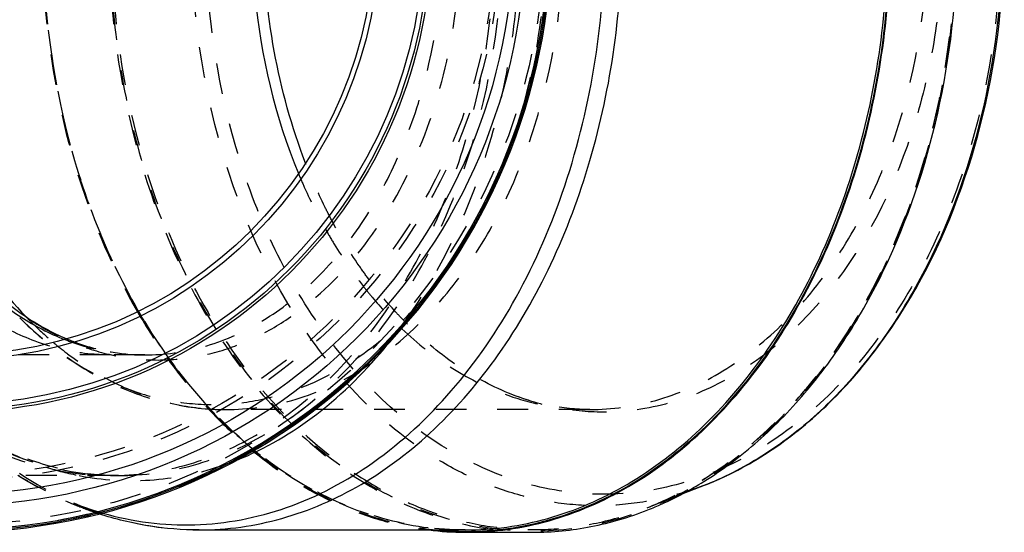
# Model space of a CAD drawing. Header units: millimetres. Extents: x 317 to 682, y 367 to 633.
# Tile 6 of 45: x 467 to 675, y 372 to 480. Entities that reach past the tile are written whole.
import ezdxf

# ---------------------------------------------------------------- set-up
doc = ezdxf.new("R2010")
doc.units = ezdxf.units.MM
doc.header["$LTSCALE"] = 65.185185
doc.linetypes.add('HIDDEN', pattern=[0.2, 0.1, -0.1])
doc.layers.add('KOERPER', color=7, linetype='CONTINUOUS')
doc.layers.add('KONST.EL_MIT_GEO', color=7, linetype='CONTINUOUS')

msp = doc.modelspace()

# ---------------------------------------------------------------- linework, layer by layer
at = {"layer": 'KOERPER', "color": 8, "linetype": 'HIDDEN'}
for p, q in [((493.05, 409.48), (485.83, 409.48)), ((487.46, 383.97), (452.14, 383.97))]:
    msp.add_line(p, q, dxfattribs=at)
at = {"layer": 'KOERPER', "color": 7, "linetype": 'Continuous'}
for p, q in [((504.57, 372.47), (560.83, 372.47)), ((560.81, 371.98), (561.04, 371.98)), ((561.04, 371.98), (575.18, 371.98))]:
    msp.add_line(p, q, dxfattribs=at)
at = {"layer": 'KOERPER', "color": 8, "linetype": 'HIDDEN'}
msp.add_circle((452.14, 498.97), 115, dxfattribs=at)
at = {"layer": 'KOERPER', "color": 7, "linetype": 'Continuous'}
for centre, radius, start, end in [((452.14, 498.97), 127, 93.2129, 86.7871), ((452.14, 498.97), 126.73, 93.2262, 86.7738), ((561.05, 435.8), 63.83, 262.8496, 269.7836)]:
    msp.add_arc(centre, radius, start, end, dxfattribs=at)
at = {"layer": 'KOERPER', "color": 8, "linetype": 'HIDDEN'}
for centre, radius, start, end in [((598.34, 480.3), 123.37, 210.001, 215.3984), ((572.51, 458.03), 89.13, 230.2598, 230.5958)]:
    msp.add_arc(centre, radius, start, end, dxfattribs=at)
for points, knots in [([(570.14, 625.5), (564.34, 625.04), (552.57, 622.43), (536.12, 613.91), (521.23, 601.15), (508.43, 584.69), (498.11, 565.14), (490.62, 543.21), (486.22, 519.69), (485.05, 495.42), (487.17, 471.28), (492.5, 448.14), (500.84, 426.82), (511.93, 408.11), (525.39, 392.67), (540.78, 381.09), (557.6, 373.89), (575.18, 371.44), (592.77, 373.89), (609.58, 381.09), (624.98, 392.67), (638.44, 408.11), (649.52, 426.82), (657.87, 448.14), (663.19, 471.28), (665.31, 495.42), (664.15, 519.69), (659.74, 543.21), (652.26, 565.14), (641.94, 584.69), (629.13, 601.15), (614.25, 613.91), (597.8, 622.43), (586.02, 625.04), (580.22, 625.5)], [0, 0, 0, 0, 0.025911, 0.052955, 0.081742, 0.112543, 0.145316, 0.179756, 0.215373, 0.251557, 0.287642, 0.322975, 0.356972, 0.38919, 0.419395, 0.447629, 0.474266, 0.5, 0.525734, 0.552371, 0.580605, 0.61081, 0.643028, 0.677025, 0.712358, 0.748443, 0.784627, 0.820244, 0.854684, 0.887457, 0.918258, 0.947045, 0.974089, 1, 1, 1, 1]), ([(404.51, 498.97), (404.51, 484.16), (407.49, 462.07), (417.54, 435.19), (427.59, 417.66), (439.89, 403.18), (454.05, 392.3), (469.56, 385.52), (480.49, 383.97), (485.83, 383.97)], [0, 0, 0, 0, 0.28679, 0.42395, 0.553971, 0.675795, 0.789521, 0.896637, 1, 1, 1, 1]), ([(471.24, 498.97), (471.24, 491.75), (472.9, 464.01), (481.21, 436.42), (491.5, 418.61)], [0, 0, 0, 0, 0.260085, 1, 1, 1, 1]), ([(485.38, 498.97), (485.38, 482.62), (488.67, 458.22), (499.77, 428.53), (510.87, 409.18), (524.46, 393.18), (540.09, 381.17), (557.22, 373.69), (569.29, 371.98), (575.18, 371.98)], [0, 0, 0, 0, 0.28679, 0.42395, 0.553971, 0.675795, 0.789521, 0.896637, 1, 1, 1, 1]), ([(485.83, 383.97), (491.08, 383.97), (501.81, 385.47), (517.08, 392.02), (531.06, 402.55), (543.28, 416.59), (553.34, 433.61), (563.57, 459.81), (566.85, 481.42), (567.12, 495.95)], [0, 0, 0, 0, 0.103633, 0.210912, 0.324636, 0.446306, 0.576092, 0.713042, 1, 1, 1, 1]), ([(485.83, 409.48), (484.65, 409.48), (479.93, 409.66), (475.23, 410.6), (471.85, 411.69)], [0, 0, 0, 0, 0.248409, 1, 1, 1, 1]), ([(485.83, 409.48), (480.68, 409.48), (470.97, 409.47), (461.26, 409.51), (456.69, 409.59)], [0, 0, 0, 0, 0.530049, 1, 1, 1, 1]), ([(497.78, 408.83), (498.48, 407.85), (501.3, 404.03), (504.35, 400.38), (506.77, 397.79)], [0, 0, 0, 0, 0.254365, 1, 1, 1, 1]), ([(506.77, 397.79), (507.47, 397.04), (510.25, 394.14), (513.22, 391.41), (515.53, 389.49)], [0, 0, 0, 0, 0.253963, 1, 1, 1, 1]), ([(515.93, 389.16), (521.38, 384.68), (530.31, 378.98), (543.25, 374.23), (549.83, 372.88), (553.11, 372.47)], [0, 0, 0, 0, 0.513534, 0.759226, 1, 1, 1, 1])]:
    msp.add_open_spline(points, degree=3, knots=knots, dxfattribs=at)
at = {"layer": 'KOERPER', "color": 7, "linetype": 'Continuous'}
for points, knots in [([(471.85, 411.69), (468.32, 412.82), (461.32, 415.99), (451.8, 423.01), (443.28, 432.16), (433.33, 447.15), (424.8, 469.63), (422.54, 489.04), (422.54, 498.97)], [0, 0, 0, 0, 0.104537, 0.214592, 0.331312, 0.454973, 0.719957, 1, 1, 1, 1]), ([(561.04, 371.98), (566.94, 371.98), (579, 373.69), (596.13, 381.17), (611.76, 393.18), (625.35, 409.18), (636.45, 428.53), (647.55, 458.22), (650.84, 482.62), (650.84, 498.97)], [0, 0, 0, 0, 0.103363, 0.210479, 0.324205, 0.446029, 0.57605, 0.71321, 1, 1, 1, 1]), ([(611.3, 382.7), (615.35, 385.22), (623.22, 391.15), (633.7, 402.06), (642.95, 414.97), (653.56, 434.82), (662.58, 462.98), (664.98, 486.84), (664.98, 498.97)], [0, 0, 0, 0, 0.107548, 0.220669, 0.339605, 0.464117, 0.726563, 1, 1, 1, 1]), ([(599.47, 376.71), (600.49, 377.11), (604.56, 378.84), (608.47, 380.94), (611.3, 382.7)], [0, 0, 0, 0, 0.246486, 1, 1, 1, 1]), ([(575.18, 371.98), (579.29, 371.98), (587.59, 372.79), (595.59, 375.17), (599.47, 376.71)], [0, 0, 0, 0, 0.495487, 1, 1, 1, 1])]:
    msp.add_open_spline(points, degree=3, knots=knots, dxfattribs=at)
at = {"layer": 'KONST.EL_MIT_GEO', "color": 8, "linetype": 'HIDDEN'}
for p, q in [((547.8, 416.17), (547.9, 416.31)), ((493.05, 409.48), (493.05, 409.48)), ((587.18, 397.93), (510.23, 397.93)), ((508.93, 385.94), (508.99, 385.96)), ((487.46, 383.97), (487.46, 383.97)), ((606.66, 380.05), (599.3, 377.16)), ((483.13, 376.34), (483.17, 376.33))]:
    msp.add_line(p, q, dxfattribs=at)
at = {"layer": 'KONST.EL_MIT_GEO', "color": 7, "linetype": 'Continuous'}
for p, q in [((611.72, 382.04), (606.66, 380.05)), ((504.57, 372.47), (504.57, 372.47)), ((560.82, 372.18), (561.04, 372.17))]:
    msp.add_line(p, q, dxfattribs=at)
at = {"layer": 'KONST.EL_MIT_GEO', "color": 8, "linetype": 'HIDDEN'}
for radius in [126.8, 126.5, 125.43, 116.07, 115]:
    msp.add_circle((452.14, 498.97), radius, dxfattribs=at)
at = {"layer": 'KONST.EL_MIT_GEO', "color": 7, "linetype": 'Continuous'}
for radius in [121.37, 118.95, 101.6, 101.05, 99.98, 90.57, 89.5]:
    msp.add_circle((452.14, 498.97), radius, dxfattribs=at)
for centre, radius, start, end in [((452.14, 498.97), 126.44, 180, 360), ((586.63, 445.79), 68.5, 291.4801, 294.8899), ((585.99, 447.19), 70.05, 294.8818, 295.8631), ((561.05, 435.75), 63.58, 264.699, 269.7954)]:
    msp.add_arc(centre, radius, start, end, dxfattribs=at)
at = {"layer": 'KONST.EL_MIT_GEO', "color": 8, "linetype": 'HIDDEN'}
for centre, radius, start, end in [((598.17, 480.26), 123.04, 210.0283, 215.4431), ((464.73, 475.93), 102.33, 321.2112, 324.2703), ((599.71, 470.22), 76.04, 226.1716, 226.5412), ((604.18, 471.65), 78.68, 224.4987, 224.8485), ((493.18, 451.36), 41.89, 259.713, 260.0212), ((493.08, 450.71), 41.23, 260.0066, 269.964), ((493.05, 454.34), 44.86, 266.1284, 267.3464), ((493.05, 454.28), 44.81, 267.3465, 269.999), ((510.23, 448.48), 50.56, 266.5696, 269.9986), ((572.48, 458.08), 88.98, 230.3378, 230.6798), ((490.8, 443.92), 61.07, 252.2813, 259.0356), ((489, 446.31), 63.57, 288.325, 291.6808), ((505.55, 444.25), 71.89, 251.259, 252.0125), ((502.5, 440.14), 66.68, 253.1504, 253.9818)]:
    msp.add_arc(centre, radius, start, end, dxfattribs=at)
for points, knots in [([(599.3, 377.16), (604.05, 379.03), (613.41, 383.96), (626.07, 394.2), (637.37, 407.17), (650.5, 428.07), (661.73, 458.93), (666.23, 498.97), (661.73, 539.02), (650.5, 569.88), (637.37, 590.78), (626.07, 603.75), (613.41, 613.99), (604.05, 618.92), (599.3, 620.79)], [0, 0, 0, 0, 0.052517, 0.107877, 0.166515, 0.22848, 0.360734, 0.5, 0.639266, 0.77152, 0.833485, 0.892123, 0.947483, 1, 1, 1, 1]), ([(590.03, 600.58), (594.75, 600.58), (604.4, 599.21), (618.1, 593.22), (630.61, 583.61), (645.53, 566.05), (655.71, 543.51), (660.96, 518.74), (662.33, 498.97), (660.96, 479.21), (655.71, 454.44), (645.53, 431.9), (630.61, 414.34), (618.1, 404.73), (604.4, 398.74), (594.75, 397.38), (590.03, 397.38)], [0, 0, 0, 0, 0.051692, 0.105258, 0.162132, 0.223055, 0.356218, 0.427422, 0.5, 0.572578, 0.643782, 0.776945, 0.837868, 0.894742, 0.948308, 1, 1, 1, 1]), ([(406.14, 498.97), (406.14, 484.16), (409.12, 462.07), (419.17, 435.19), (429.22, 417.66), (441.52, 403.18), (455.68, 392.31), (471.19, 385.52), (482.12, 383.98), (487.46, 383.97)], [0, 0, 0, 0, 0.286762, 0.423928, 0.553954, 0.675783, 0.789514, 0.896634, 1, 1, 1, 1]), ([(415.12, 498.97), (415.12, 482.68), (418.4, 458.38), (429.46, 428.81), (440.51, 409.53), (454.04, 393.6), (469.62, 381.64), (486.68, 374.18), (498.7, 372.47), (504.57, 372.47)], [0, 0, 0, 0, 0.286748, 0.423914, 0.553944, 0.675776, 0.789509, 0.896632, 1, 1, 1, 1]), ([(458.9, 425.02), (463.43, 420.5), (471.12, 414.68), (482.65, 410.07), (491.42, 408.34), (500.27, 408.33), (509.03, 410.04), (517.53, 413.43), (528.52, 420.23), (540.73, 432.74), (551.58, 452.07), (558.39, 474.66), (559.92, 490.79), (559.92, 498.97)], [0, 0, 0, 0, 0.117436, 0.172811, 0.226763, 0.280217, 0.334161, 0.38952, 0.447052, 0.570161, 0.705138, 0.849863, 1, 1, 1, 1]), ([(466.58, 417.34), (471.58, 412.34), (480.07, 405.93), (492.8, 400.83), (502.47, 398.92), (512.25, 398.92), (521.92, 400.81), (531.3, 404.55), (540.2, 410.06), (548.47, 417.21), (558.67, 429.02), (568.89, 447.21), (576.4, 472.14), (578.1, 489.94), (578.1, 498.97)], [0, 0, 0, 0, 0.1174, 0.172758, 0.226693, 0.280131, 0.334058, 0.389401, 0.446916, 0.507129, 0.570311, 0.705247, 0.84993, 1, 1, 1, 1]), ([(471.38, 498.97), (471.38, 482.68), (474.66, 458.38), (485.72, 428.81), (496.76, 409.53), (510.3, 393.6), (525.88, 381.64), (542.93, 374.18), (554.95, 372.47), (560.83, 372.47)], [0, 0, 0, 0, 0.286793, 0.423937, 0.553951, 0.67578, 0.789513, 0.896633, 1, 1, 1, 1]), ([(471.38, 498.97), (471.38, 491.75), (473.04, 464.04), (481.35, 436.47), (491.64, 418.68)], [0, 0, 0, 0, 0.260123, 1, 1, 1, 1]), ([(560.83, 372.47), (554.97, 372.47), (542.97, 374.18), (525.93, 381.63), (510.38, 393.58), (496.85, 409.51), (485.8, 428.79), (474.75, 458.36), (471.47, 482.67), (471.47, 498.97)], [0, 0, 0, 0, 0.103205, 0.210203, 0.323868, 0.445689, 0.575756, 0.712996, 1, 1, 1, 1]), ([(485.93, 498.97), (485.93, 479.99), (490.36, 451.7), (505.36, 418.52), (520.09, 398.14), (535.21, 385.21), (548.33, 378.15), (558.37, 374.54), (568.66, 372.61), (579.03, 372.36), (589.36, 373.81), (596.03, 375.87), (599.3, 377.16)], [0, 0, 0, 0, 0.292359, 0.429953, 0.55817, 0.676496, 0.732517, 0.786879, 0.84014, 0.892955, 0.946018, 1, 1, 1, 1]), ([(487.46, 383.97), (492.8, 383.97), (503.72, 385.52), (519.23, 392.31), (533.39, 403.18), (545.7, 417.67), (555.74, 435.19), (565.79, 462.07), (568.77, 484.16), (568.77, 498.97)], [0, 0, 0, 0, 0.10337, 0.210494, 0.324229, 0.446063, 0.576096, 0.713263, 1, 1, 1, 1]), ([(493.05, 409.48), (497.21, 409.48), (505.71, 410.68), (517.78, 415.96), (528.8, 424.42), (538.38, 435.69), (546.19, 449.33), (554.02, 470.25), (556.34, 487.45), (556.34, 498.97)], [0, 0, 0, 0, 0.103363, 0.210479, 0.324205, 0.446029, 0.576051, 0.713211, 1, 1, 1, 1]), ([(611.72, 382.04), (608.58, 380.81), (602.18, 378.83), (592.27, 377.44), (582.3, 377.67), (572.43, 379.54), (562.79, 382.99), (550.2, 389.78), (535.68, 402.19), (521.54, 421.76), (507.14, 453.61), (502.9, 480.76), (502.9, 498.97)], [0, 0, 0, 0, 0.053984, 0.107049, 0.159866, 0.21313, 0.267494, 0.323518, 0.441867, 0.570128, 0.707742, 1, 1, 1, 1]), ([(674.14, 498.97), (674.14, 483.66), (671.06, 460.81), (660.67, 433), (650.28, 414.88), (637.55, 399.89), (622.9, 388.64), (606.85, 381.62), (590.03, 379.23), (573.21, 381.62), (557.16, 388.64), (542.51, 399.89), (529.78, 414.88), (519.39, 433), (509, 460.81), (505.92, 483.66), (505.92, 498.97)], [0, 0, 0, 0, 0.143351, 0.211928, 0.276946, 0.33787, 0.394744, 0.448311, 0.5, 0.55169, 0.605257, 0.662131, 0.723054, 0.788073, 0.856649, 1, 1, 1, 1]), ([(510.23, 397.93), (514.92, 397.93), (524.52, 399.29), (538.15, 405.24), (550.59, 414.8), (561.4, 427.53), (570.23, 442.93), (579.06, 466.55), (581.68, 485.96), (581.68, 498.97)], [0, 0, 0, 0, 0.103365, 0.210484, 0.324214, 0.446041, 0.576066, 0.71323, 1, 1, 1, 1]), ([(547.9, 416.31), (556.06, 427.68), (565.2, 447.69), (571.3, 476.19), (572.36, 491.34), (572.36, 498.97)], [0, 0, 0, 0, 0.480553, 0.737774, 1, 1, 1, 1]), ([(587.18, 397.93), (591.88, 397.93), (601.48, 399.29), (615.1, 405.24), (627.55, 414.8), (638.36, 427.53), (647.18, 442.92), (656.02, 466.55), (658.64, 485.96), (658.64, 498.97)], [0, 0, 0, 0, 0.103365, 0.210479, 0.324205, 0.446029, 0.57605, 0.71321, 1, 1, 1, 1]), ([(611.09, 383.09), (615.15, 385.59), (623, 391.48), (633.47, 402.33), (642.71, 415.19), (653.33, 434.97), (662.35, 463.07), (664.75, 486.86), (664.75, 498.97)], [0, 0, 0, 0, 0.107508, 0.22058, 0.339471, 0.463958, 0.726452, 1, 1, 1, 1]), ([(532.62, 437.89), (532.11, 438.86), (530.07, 442.83), (528.28, 446.93), (527.06, 450.06)], [0, 0, 0, 0, 0.246433, 1, 1, 1, 1]), ([(525.56, 447.83), (525.98, 446.81), (527.7, 442.83), (529.65, 438.94), (531.24, 436.12)], [0, 0, 0, 0, 0.253664, 1, 1, 1, 1]), ([(540.5, 425.39), (539.78, 426.36), (536.92, 430.37), (534.37, 434.61), (532.62, 437.89)], [0, 0, 0, 0, 0.245126, 1, 1, 1, 1]), ([(531.24, 436.12), (531.84, 435.04), (534.3, 430.84), (537.06, 426.83), (539.3, 423.98)], [0, 0, 0, 0, 0.255091, 1, 1, 1, 1]), ([(548.07, 416.51), (547.4, 417.19), (544.72, 420.02), (542.25, 423.03), (540.5, 425.39)], [0, 0, 0, 0, 0.245595, 1, 1, 1, 1]), ([(539.3, 423.98), (539.9, 423.2), (542.34, 420.2), (544.98, 417.36), (547.06, 415.37)], [0, 0, 0, 0, 0.254635, 1, 1, 1, 1]), ([(466.58, 417.34), (469.6, 414.32), (476.03, 408.86), (486.82, 402.64), (498.33, 398.8), (506.29, 397.93), (510.23, 397.93)], [0, 0, 0, 0, 0.2617, 0.513702, 0.758691, 1, 1, 1, 1]), ([(467.88, 417.58), (468.35, 417.1), (470.22, 415.2), (472.19, 413.4), (473.71, 412.12)], [0, 0, 0, 0, 0.25329, 1, 1, 1, 1]), ([(547.41, 415.03), (550.72, 411.89), (557.75, 406.34), (565.79, 402.38), (569.87, 400.94)], [0, 0, 0, 0, 0.513635, 1, 1, 1, 1]), ([(570.02, 401.39), (566.08, 403.01), (558.32, 407.27), (551.58, 412.97), (548.41, 416.17)], [0, 0, 0, 0, 0.486283, 1, 1, 1, 1]), ([(476.1, 412.74), (477.23, 412.3), (481.73, 410.72), (486.47, 409.82), (490.03, 409.58)], [0, 0, 0, 0, 0.253901, 1, 1, 1, 1]), ([(476.54, 412.88), (477.29, 412.56), (480.26, 411.41), (483.36, 410.56), (485.7, 410.14)], [0, 0, 0, 0, 0.254718, 1, 1, 1, 1]), ([(473.71, 412.12), (474.69, 411.3), (478.6, 408.18), (482.87, 405.49), (486.19, 403.82)], [0, 0, 0, 0, 0.256224, 1, 1, 1, 1]), ([(497.93, 408.9), (498.63, 407.92), (501.45, 404.1), (504.51, 400.45), (506.93, 397.87)], [0, 0, 0, 0, 0.254371, 1, 1, 1, 1]), ([(487.46, 383.97), (483.55, 383.97), (475.59, 384.86), (463.97, 388.79), (452.82, 395.26), (446.1, 401), (442.9, 404.2)], [0, 0, 0, 0, 0.233613, 0.47455, 0.728771, 1, 1, 1, 1]), ([(486.19, 403.82), (489.49, 402.15), (496.34, 399.46), (503.61, 398.23), (507.21, 398.02)], [0, 0, 0, 0, 0.506761, 1, 1, 1, 1]), ([(569.87, 400.94), (572.66, 399.95), (578.37, 398.44), (584.27, 397.93), (587.18, 397.93)], [0, 0, 0, 0, 0.503641, 1, 1, 1, 1]), ([(590.03, 397.38), (586.65, 397.38), (579.79, 398.07), (573.21, 400.09), (570.02, 401.39)], [0, 0, 0, 0, 0.495228, 1, 1, 1, 1]), ([(587.18, 397.93), (584.31, 397.93), (578.43, 398.52), (572.78, 400.26), (570.02, 401.39)], [0, 0, 0, 0, 0.490876, 1, 1, 1, 1]), ([(506.93, 397.87), (507.63, 397.12), (510.42, 394.22), (513.39, 391.5), (515.69, 389.59)], [0, 0, 0, 0, 0.253968, 1, 1, 1, 1]), ([(450.95, 397.1), (454.21, 394.58), (460.99, 390.15), (468.45, 386.95), (472.21, 385.75)], [0, 0, 0, 0, 0.510136, 1, 1, 1, 1]), ([(516.1, 389.25), (521.81, 384.58), (531.2, 378.67), (544.82, 373.98), (551.73, 372.77), (555.17, 372.45)], [0, 0, 0, 0, 0.513704, 0.759227, 1, 1, 1, 1]), ([(479.18, 383.97), (484.08, 383.02), (494.21, 382.37), (504.15, 384.36), (508.93, 385.94)], [0, 0, 0, 0, 0.497905, 1, 1, 1, 1]), ([(482.45, 376.17), (481.05, 376.65), (475.42, 378.75), (470.05, 381.54), (466.22, 383.95)], [0, 0, 0, 0, 0.24678, 1, 1, 1, 1]), ([(466.38, 383.95), (467.71, 383.13), (473.04, 380.07), (478.76, 377.67), (483.13, 376.34)], [0, 0, 0, 0, 0.255404, 1, 1, 1, 1]), ([(599.3, 377.16), (600.31, 377.56), (604.37, 379.26), (608.27, 381.34), (611.09, 383.09)], [0, 0, 0, 0, 0.246504, 1, 1, 1, 1])]:
    msp.add_open_spline(points, degree=3, knots=knots, dxfattribs=at)
at = {"layer": 'KONST.EL_MIT_GEO', "color": 7, "linetype": 'Continuous'}
for points, knots in [([(527.06, 450.06), (524.1, 457.69), (519.65, 473.85), (517.45, 498.98), (519.65, 524.1), (524.1, 540.26), (527.06, 547.89)], [0, 0, 0, 0, 0.246113, 0.5, 0.753887, 1, 1, 1, 1]), ([(438.78, 498.97), (438.78, 491.13), (439.74, 479.41), (442.96, 464.24), (449.24, 443.66), (458.25, 427.61), (467.88, 417.58)], [0, 0, 0, 0, 0.266827, 0.398132, 0.526827, 1, 1, 1, 1]), ([(484.1, 376.05), (487.28, 375.14), (493.75, 373.8), (503.63, 373.32), (513.5, 374.39), (526.6, 377.92), (542.42, 386.35), (558.93, 401.76), (572.56, 421.78), (586.36, 453.81), (590.43, 480.84), (590.43, 498.97)], [0, 0, 0, 0, 0.053073, 0.105631, 0.158312, 0.211742, 0.322735, 0.442122, 0.571045, 0.708763, 1, 1, 1, 1]), ([(504.57, 372.47), (510.45, 372.47), (522.47, 374.18), (539.52, 381.64), (555.1, 393.6), (568.64, 409.54), (579.69, 428.81), (590.74, 458.38), (594.02, 482.68), (594.02, 498.97)], [0, 0, 0, 0, 0.103369, 0.210492, 0.324226, 0.446059, 0.57609, 0.713256, 1, 1, 1, 1]), ([(515.73, 498.97), (515.73, 494.51), (516.54, 477.11), (520.59, 459.8), (525.56, 447.83)], [0, 0, 0, 0, 0.256052, 1, 1, 1, 1]), ([(560.83, 372.47), (566.7, 372.47), (578.72, 374.18), (595.78, 381.64), (611.36, 393.6), (624.89, 409.53), (635.94, 428.81), (647, 458.38), (650.28, 482.68), (650.28, 498.97)], [0, 0, 0, 0, 0.103367, 0.210487, 0.32422, 0.446049, 0.576062, 0.713206, 1, 1, 1, 1]), ([(561.04, 372.17), (566.93, 372.17), (578.98, 373.88), (596.07, 381.36), (611.69, 393.35), (625.25, 409.32), (636.33, 428.64), (647.41, 458.28), (650.7, 482.64), (650.7, 498.97)], [0, 0, 0, 0, 0.103367, 0.210487, 0.32422, 0.446049, 0.576062, 0.713206, 1, 1, 1, 1]), ([(611.72, 382.04), (616.34, 383.86), (625.43, 388.64), (637.69, 398.54), (648.6, 411.04), (661.23, 431.09), (672.02, 460.64), (674.88, 486.02), (674.88, 498.97)], [0, 0, 0, 0, 0.106244, 0.21773, 0.335338, 0.459227, 0.722867, 1, 1, 1, 1]), ([(674.54, 498.97), (674.54, 486.56), (671.92, 462.21), (662.06, 433.69), (650.5, 414.03), (640.5, 401.57), (629.23, 391.42), (620.84, 386.24), (616.55, 384.16)], [0, 0, 0, 0, 0.276264, 0.539904, 0.664125, 0.782155, 0.893923, 1, 1, 1, 1]), ([(458.9, 425.02), (461.53, 422.4), (467.04, 417.73), (473.35, 414.21), (476.54, 412.88)], [0, 0, 0, 0, 0.518278, 1, 1, 1, 1]), ([(458.2, 424.27), (460.87, 421.78), (466.49, 417.33), (472.87, 414.02), (476.1, 412.74)], [0, 0, 0, 0, 0.512472, 1, 1, 1, 1]), ([(512.49, 387.23), (518.55, 389.64), (530.43, 396.61), (540.08, 406.33), (544.49, 411.82)], [0, 0, 0, 0, 0.481129, 1, 1, 1, 1]), ([(504.57, 372.47), (501, 372.47), (493.8, 373.05), (486.78, 374.76), (483.35, 375.87)], [0, 0, 0, 0, 0.49775, 1, 1, 1, 1])]:
    msp.add_open_spline(points, degree=3, knots=knots, dxfattribs=at)

doc.saveas('drawing.dxf')
